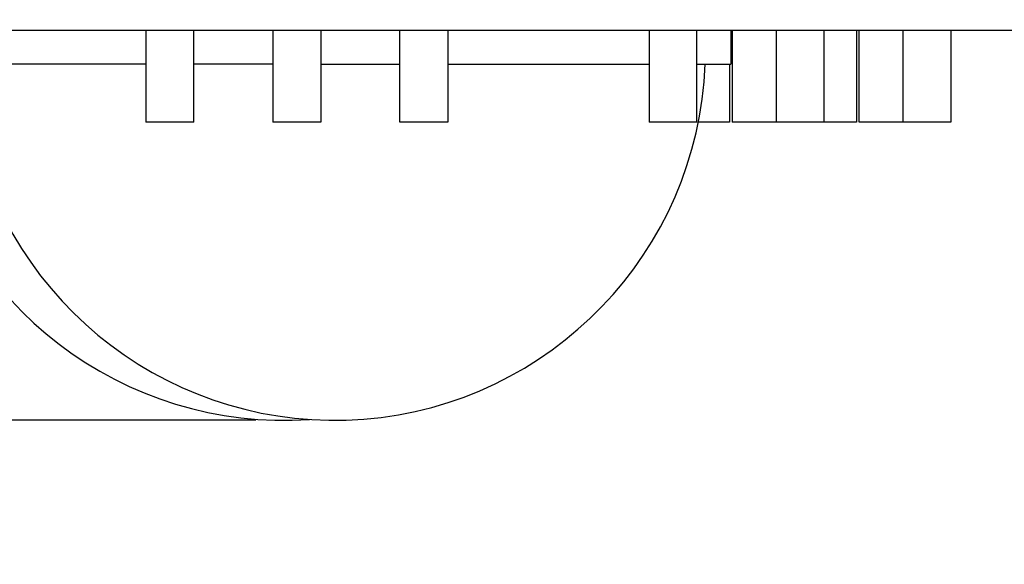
# Model space of a CAD drawing. Header units: inches. Extents: x 0 to 22, y 0 to 17.
# Tile 19 of 217: x 6.078 to 6.861, y 4.927 to 5.36. Entities that reach past the tile are written whole.
import ezdxf

# ---------------------------------------------------------------- set-up
doc = ezdxf.new("R2010")
doc.units = ezdxf.units.IN
doc.header["$LTSCALE"] = 1.21
doc.header["$MEASUREMENT"] = 0
doc.layers.get('0').update_dxf_attribs({"linetype": 'CONTINUOUS'})
doc.layers.add('02___PRT_ALL_AXES', color=7, linetype='CONTINUOUS')
doc.layers.add('DIMENSIONS', color=7, linetype='CONTINUOUS')
doc.styles.get("Standard").update_dxf_attribs({"font": 'txt', "width": 0.8})
doc.dimstyles.new('DIMSTYLE_1', dxfattribs={"dimtxt": 0.125, "dimasz": 0.18, "dimexe": 0.18, "dimexo": 0.0625, "dimgap": 0.09, "dimtad": 0, "dimtih": 1, "dimtoh": 1, "dimdec": 3, "dimzin": 4, "dimdsep": 46, "dimtxsty": 'STANDARD', "dimblk": '_FILLED', "dimblk1": '_FILLED', "dimblk2": '_FILLED', "dimcen": 0.09, "dimadec": 0, "dimazin": 0, "dimtp": 0.001, "dimtm": 0.001, "dimtfac": 1, "dimtdec": 3, "dimtofl": 0, "dimtmove": 0, "dimatfit": 3, "dimldrblk": '_FILLED', "dimfxl": 1, "dimtolj": 1, "dimtzin": 4, "dimarcsym": 0})

# ---------------------------------------------------------------- blocks, each defined once
blk = doc.blocks.new('*D14')
at = {"layer": 'DIMENSIONS', "color": 2, "linetype": 'CONTINUOUS'}
blk.add_line((8.53407, 5.55105), (5.2463, 5.55105), dxfattribs=at)
at = {"layer": 'DIMENSIONS', "color": 2, "linetype": 'CONTINUOUS', "insert": (5.1838, 5.61355), "char_height": 0.125, "width": 1.425, "attachment_point": 3, "line_spacing_factor": 0.9}
blk.add_mtext('2X .200{\\Ftxt.shx;\\W1.000000;\\H0.125000; }[5.07]', dxfattribs=at)
blk = doc.blocks.new('_FILLED')
at = {"color": 0, "linetype": 'BYBLOCK'}
blk.add_solid([(0, 0), (-1, 0.1736), (-1, -0.1736)], dxfattribs=at)
blk = doc.blocks.new('*D17')
at = {"layer": 'DIMENSIONS', "color": 2, "linetype": 'CONTINUOUS'}
blk.add_line((6.2663, 5.04125), (5.2463, 5.04125), dxfattribs=at)
at = {"layer": 'DIMENSIONS', "color": 2, "linetype": 'CONTINUOUS', "insert": (5.1838, 5.10375), "char_height": 0.125, "width": 1.725, "attachment_point": 3, "line_spacing_factor": 0.9}
blk.add_mtext('-.310{\\Ftxt.shx;\\W1.000000;\\H0.125000; }[7.87], TYP', dxfattribs=at)
blk = doc.blocks.new('*D19')
at = {"layer": 'DIMENSIONS', "color": 2, "linetype": 'CONTINUOUS'}
blk.add_line((8.79637, 5.28875), (8.79637, 4.60375), dxfattribs=at)
at = {"layer": 'DIMENSIONS', "color": 2, "linetype": 'CONTINUOUS', "insert": (8.73387, 4.54125), "char_height": 0.125, "width": 1.325, "attachment_point": 3, "rotation": 90, "line_spacing_factor": 0.9}
blk.add_mtext('3.113{\\Ftxt.shx;\\W1.000000;\\H0.125000; }[79.06]', dxfattribs=at)
blk = doc.blocks.new('*D21')
at = {"layer": 'DIMENSIONS', "color": 2, "linetype": 'CONTINUOUS'}
blk.add_line((10.28062, 5.28875), (10.28062, 4.60375), dxfattribs=at)
at = {"layer": 'DIMENSIONS', "color": 2, "linetype": 'CONTINUOUS', "insert": (10.21812, 4.54125), "char_height": 0.125, "width": 1.425, "attachment_point": 3, "rotation": 90, "line_spacing_factor": 0.9}
blk.add_mtext('4.597{\\Ftxt.shx;\\W1.000000;\\H0.125000; }[116.76]', dxfattribs=at)
blk = doc.blocks.new('*D22')
at = {"layer": 'DIMENSIONS', "color": 2, "linetype": 'CONTINUOUS'}
blk.add_line((13.6838, 5.28875), (13.6838, 4.60375), dxfattribs=at)
at = {"layer": 'DIMENSIONS', "color": 2, "linetype": 'CONTINUOUS', "insert": (13.6213, 4.54125), "char_height": 0.125, "width": 1.325, "attachment_point": 3, "rotation": 90, "line_spacing_factor": 0.9}
blk.add_mtext('8.000{\\Ftxt.shx;\\W1.000000;\\H0.125000; }[203.2]', dxfattribs=at)

msp = doc.modelspace()

# ---------------------------------------------------------------- linework, layer by layer
at = {"color": 7, "linetype": 'CONTINUOUS'}
for p, q in [((6.1788, 5.35125), (6.1788, 5.27825)), ((6.2168, 5.27825), (6.2168, 5.35125)), ((6.3808, 5.27825), (6.3808, 5.35125)), ((6.4188, 5.35125), (6.4188, 5.27825)), ((6.5788, 5.35125), (6.5788, 5.27825)), ((6.6168, 5.27825), (6.6168, 5.35125)), ((6.7438, 5.35125), (6.7438, 5.27825)), ((6.7458, 5.27825), (6.7458, 5.35125)), ((6.7808, 5.27825), (6.7808, 5.35125)), ((6.8188, 5.35125), (6.8188, 5.27825)), ((6.2168, 5.27825), (6.1788, 5.27825)), ((6.4188, 5.27825), (6.3808, 5.27825)), ((6.6168, 5.27825), (6.5788, 5.27825)), ((6.7438, 5.27825), (6.7178, 5.27825)), ((6.8188, 5.27825), (6.7458, 5.27825))]:
    msp.add_line(p, q, dxfattribs=at)
at = {"layer": '02___PRT_ALL_AXES', "color": 7, "linetype": 'CONTINUOUS'}
for p, q in [((5.6838, 5.35125), (8.04431, 5.35125)), ((6.2798, 5.35125), (6.2798, 5.27825)), ((6.3178, 5.35125), (6.3178, 5.27825)), ((6.6438, 5.35125), (6.6438, 5.32425)), ((6.6448, 5.35125), (6.6448, 5.27825)), ((6.6798, 5.35125), (6.6798, 5.27825)), ((6.7178, 5.35125), (6.7178, 5.27825)), ((6.1788, 5.32425), (6.0488, 5.32425)), ((6.2798, 5.32425), (6.2168, 5.32425)), ((6.3178, 5.32425), (6.3808, 5.32425)), ((6.4188, 5.32425), (6.5788, 5.32425)), ((6.6168, 5.32425), (6.6438, 5.32425)), ((6.6428, 5.32425), (6.6428, 5.27825)), ((6.3178, 5.27825), (6.2798, 5.27825)), ((6.6428, 5.27825), (6.61771, 5.27825)), ((6.7178, 5.27825), (6.6448, 5.27825))]:
    msp.add_line(p, q, dxfattribs=at)
for centre, end in [((6.3288, 5.33625), 357.66868), ((6.2888, 5.33625), 273.89701)]:
    msp.add_arc(centre, 0.295, 191.35371, end, dxfattribs=at)

# ---------------------------------------------------------------- dimensions: what is measured, and where the dimension line sits
at = {"layer": 'DIMENSIONS', "color": 2, "linetype": 'CONTINUOUS'}
for feature_location, offset, origin, text, picture, middle in [((8.53407, 5.55105), (-3.28777, 0), (5.6838, 5.35125), '2X <>', '*D14', (4.2713, 5.55105)), ((6.2663, 5.04125), (-1.02, 0), (6.3288, 5.35125), '-<>, TYP', '*D17', (3.9213, 5.04125))]:
    dim = msp.add_ordinate_dim(feature_location=feature_location, offset=offset, dtype=0, origin=origin, text=text, dimstyle='DIMSTYLE_1', dxfattribs=at)
    dim.commit()
    dim.dimension.update_dxf_attribs({"geometry": picture, "text_midpoint": middle})
for feature_location, picture, middle in [((8.79637, 5.28875), '*D19', (8.93079, 3.61055)), ((10.28062, 5.28875), '*D21', (10.43745, 3.56055)), ((13.6838, 5.28875), '*D22', (13.81822, 3.61055))]:
    dim = msp.add_ordinate_dim(feature_location=feature_location, offset=(0, -0.685), dtype=1, origin=(5.6838, 5.35125), dimstyle='DIMSTYLE_1', dxfattribs=at)
    dim.commit()
    dim.dimension.update_dxf_attribs({"geometry": picture, "text_midpoint": middle})

doc.saveas('drawing.dxf')
